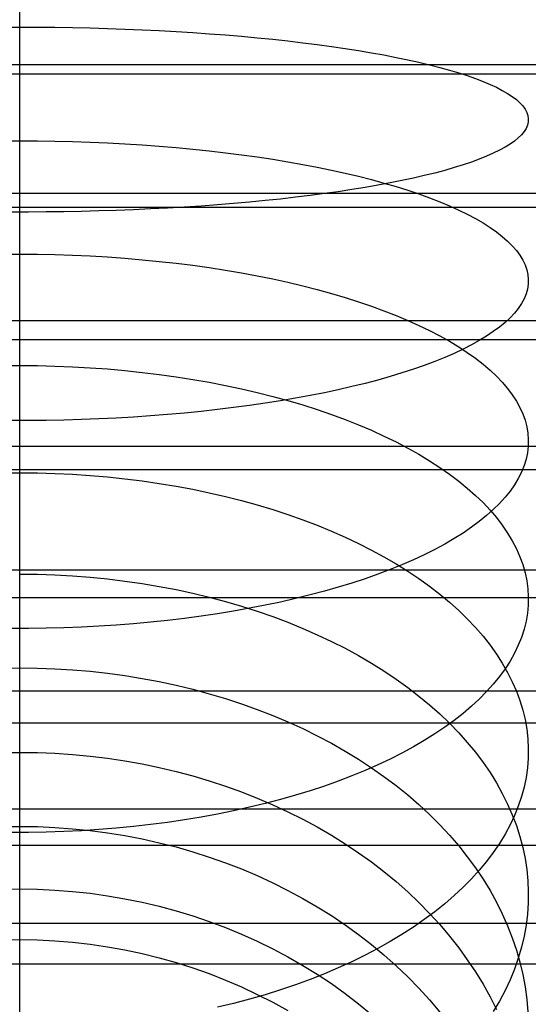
# Model space of a CAD drawing. Header units: millimetres. Extents: x -9 to 331, y -124 to 233.
# Tile 36 of 76: x 3 to 16, y 61 to 85. Entities that reach past the tile are written whole.
import ezdxf

# ---------------------------------------------------------------- set-up
doc = ezdxf.new("R2010")
doc.units = ezdxf.units.MM
doc.layers.add('Up Step Stool_Ferm Living', color=7, linetype='Continuous', true_color=0x000000)

msp = doc.modelspace()

# ---------------------------------------------------------------- linework, layer by layer
at = {"layer": 'Up Step Stool_Ferm Living'}
for p, q in [((3.488, 84.592, 331.818), (3.488, 86.464, 331.978)), ((3.488, 84.43, 319.211), (3.488, 85.871, 319.384)), ((3.488, 84.113, 306.479), (3.488, 85.12, 306.67)), ((3.054, 84.757, 306.613), (3.488, 84.758, 306.606)), ((3.488, 84.758, 306.606), (3.922, 84.757, 306.613)), ((3.922, 84.757, 306.613), (4.355, 84.752, 306.635)), ((4.355, 84.752, 306.635), (4.787, 84.746, 306.672)), ((4.787, 84.746, 306.672), (5.218, 84.736, 306.724)), ((5.218, 84.736, 306.724), (5.647, 84.724, 306.791)), ((5.647, 84.724, 306.791), (6.073, 84.709, 306.872)), ((3.488, 82.728, 331.594), (3.488, 84.592, 331.818)), ((6.073, 84.709, 306.872), (6.495, 84.691, 306.967)), ((6.495, 84.691, 306.967), (6.915, 84.671, 307.077)), ((6.915, 84.671, 307.077), (7.33, 84.648, 307.201)), ((7.33, 84.648, 307.201), (7.74, 84.622, 307.339)), ((7.74, 84.622, 307.339), (8.146, 84.594, 307.491)), ((8.146, 84.594, 307.491), (8.546, 84.563, 307.657)), ((8.546, 84.563, 307.657), (8.939, 84.53, 307.836)), ((8.939, 84.53, 307.836), (9.326, 84.495, 308.029)), ((9.326, 84.495, 308.029), (9.706, 84.457, 308.235)), ((3.488, 82.996, 318.989), (3.488, 84.43, 319.211)), ((9.706, 84.457, 308.235), (10.079, 84.416, 308.454)), ((10.079, 84.416, 308.454), (10.444, 84.373, 308.685)), ((10.444, 84.373, 308.685), (10.8, 84.328, 308.928)), ((10.8, 84.328, 308.928), (11.147, 84.281, 309.184)), ((11.147, 84.281, 309.184), (11.486, 84.231, 309.451)), ((3.488, 83.114, 306.254), (3.488, 84.113, 306.479)), ((11.486, 84.231, 309.451), (11.814, 84.18, 309.73)), ((11.814, 84.18, 309.73), (12.133, 84.126, 310.019)), ((12.133, 84.126, 310.019), (12.441, 84.071, 310.32)), ((12.441, 84.071, 310.32), (12.738, 84.013, 310.63)), ((12.738, 84.013, 310.63), (13.024, 83.954, 310.951)), ((331.096, 83.832, 331.735), (-8.885, 83.832, 331.735)), ((13.024, 83.954, 310.951), (13.299, 83.893, 311.281)), ((13.299, 83.893, 311.281), (13.562, 83.83, 311.621)), ((13.562, 83.83, 311.621), (13.813, 83.765, 311.969)), ((13.813, 83.765, 311.969), (14.051, 83.7, 312.326)), ((331.096, 83.6, 333.721), (-8.885, 83.6, 333.721)), ((14.051, 83.7, 312.326), (14.277, 83.632, 312.69)), ((14.277, 83.632, 312.69), (14.489, 83.563, 313.062)), ((14.489, 83.563, 313.062), (14.689, 83.493, 313.441)), ((14.689, 83.493, 313.441), (14.875, 83.422, 313.826)), ((14.875, 83.422, 313.826), (15.047, 83.349, 314.218)), ((15.047, 83.349, 314.218), (15.205, 83.276, 314.615)), ((15.205, 83.276, 314.615), (15.349, 83.201, 315.018)), ((3.488, 82.123, 305.994), (3.488, 83.114, 306.254)), ((15.349, 83.201, 315.018), (15.479, 83.126, 315.425)), ((15.479, 83.126, 315.425), (15.594, 83.05, 315.836)), ((15.594, 83.05, 315.836), (15.695, 82.973, 316.251)), ((3.488, 81.57, 318.718), (3.488, 82.996, 318.989)), ((15.695, 82.973, 316.251), (15.781, 82.896, 316.67)), ((15.781, 82.896, 316.67), (15.852, 82.818, 317.09)), ((15.852, 82.818, 317.09), (15.908, 82.739, 317.513)), ((3.488, 80.872, 331.307), (3.488, 82.728, 331.594)), ((15.908, 82.739, 317.513), (15.95, 82.661, 317.938)), ((15.95, 82.661, 317.938), (15.976, 82.582, 318.364)), ((15.976, 82.582, 318.364), (15.987, 82.503, 318.791)), ((15.965, 82.345, 319.643), (15.931, 82.267, 320.069)), ((15.984, 82.424, 319.217), (15.965, 82.345, 319.643)), ((15.987, 82.503, 318.791), (15.984, 82.424, 319.217)), ((3.488, 81.141, 305.701), (3.488, 82.123, 305.994)), ((15.818, 82.11, 320.915), (15.74, 82.032, 321.334)), ((15.882, 82.188, 320.493), (15.818, 82.11, 320.915)), ((15.931, 82.267, 320.069), (15.882, 82.188, 320.493)), ((3.054, 81.96, 305.956), (3.488, 81.962, 305.949)), ((3.488, 81.962, 305.949), (3.922, 81.96, 305.956)), ((3.922, 81.96, 305.956), (4.355, 81.954, 305.978)), ((4.355, 81.954, 305.978), (4.787, 81.943, 306.014)), ((4.787, 81.943, 306.014), (5.218, 81.929, 306.064)), ((5.218, 81.929, 306.064), (5.647, 81.91, 306.129)), ((5.647, 81.91, 306.129), (6.073, 81.888, 306.208)), ((6.073, 81.888, 306.208), (6.495, 81.861, 306.302)), ((6.495, 81.861, 306.302), (6.915, 81.83, 306.409)), ((6.915, 81.83, 306.409), (7.33, 81.796, 306.53)), ((15.538, 81.879, 322.164), (15.416, 81.803, 322.573)), ((15.646, 81.955, 321.751), (15.538, 81.879, 322.164)), ((15.74, 82.032, 321.334), (15.646, 81.955, 321.751)), ((7.33, 81.796, 306.53), (7.74, 81.757, 306.665)), ((7.74, 81.757, 306.665), (8.146, 81.714, 306.814)), ((8.146, 81.714, 306.814), (8.546, 81.668, 306.976)), ((8.546, 81.668, 306.976), (8.939, 81.618, 307.152)), ((8.939, 81.618, 307.152), (9.326, 81.564, 307.34)), ((14.962, 81.581, 323.773), (14.783, 81.509, 324.161)), ((15.127, 81.654, 323.378), (14.962, 81.581, 323.773)), ((15.279, 81.728, 322.978), (15.127, 81.654, 323.378)), ((15.416, 81.803, 322.573), (15.279, 81.728, 322.978)), ((3.488, 80.154, 318.398), (3.488, 81.57, 318.718)), ((9.326, 81.564, 307.34), (9.706, 81.506, 307.541)), ((9.706, 81.506, 307.541), (10.079, 81.445, 307.755)), ((10.079, 81.445, 307.755), (10.444, 81.38, 307.981)), ((10.444, 81.38, 307.981), (10.8, 81.312, 308.219)), ((14.385, 81.369, 324.919), (14.166, 81.301, 325.288)), ((14.591, 81.439, 324.544), (14.385, 81.369, 324.919)), ((14.783, 81.509, 324.161), (14.591, 81.439, 324.544)), ((3.488, 80.171, 305.375), (3.488, 81.141, 305.701)), ((10.8, 81.312, 308.219), (11.147, 81.241, 308.469)), ((11.147, 81.241, 308.469), (11.486, 81.166, 308.73)), ((11.486, 81.166, 308.73), (11.814, 81.088, 309.003)), ((13.432, 81.105, 326.344), (13.163, 81.043, 326.679)), ((13.689, 81.169, 326.001), (13.432, 81.105, 326.344)), ((13.934, 81.234, 325.648), (13.689, 81.169, 326.001)), ((14.166, 81.301, 325.288), (13.934, 81.234, 325.648)), ((3.488, 79.027, 330.956), (3.488, 80.872, 331.307)), ((11.814, 81.088, 309.003), (12.133, 81.007, 309.286)), ((12.288, 80.868, 327.626), (11.975, 80.814, 327.921)), ((12.133, 81.007, 309.286), (12.441, 80.923, 309.58)), ((12.591, 80.925, 327.321), (12.288, 80.868, 327.626)), ((12.441, 80.923, 309.58), (12.738, 80.836, 309.884)), ((12.883, 80.983, 327.005), (12.591, 80.925, 327.321)), ((13.163, 81.043, 326.679), (12.883, 80.983, 327.005)), ((331.096, 80.666, 331.271), (-8.885, 80.666, 331.271)), ((10.623, 80.616, 328.989), (10.262, 80.572, 329.227)), ((10.975, 80.662, 328.74), (10.623, 80.616, 328.989)), ((11.318, 80.71, 328.478), (10.975, 80.662, 328.74)), ((11.651, 80.761, 328.205), (11.318, 80.71, 328.478)), ((11.975, 80.814, 327.921), (11.651, 80.761, 328.205)), ((12.738, 80.836, 309.884), (13.024, 80.746, 310.197)), ((13.024, 80.746, 310.197), (13.299, 80.654, 310.52)), ((13.299, 80.654, 310.52), (13.562, 80.559, 310.852)), ((8.346, 80.388, 330.222), (7.944, 80.358, 330.381)), ((8.743, 80.42, 330.049), (8.346, 80.388, 330.222)), ((9.134, 80.454, 329.863), (8.743, 80.42, 330.049)), ((9.517, 80.491, 329.664), (9.134, 80.454, 329.863)), ((9.894, 80.53, 329.452), (9.517, 80.491, 329.664)), ((10.262, 80.572, 329.227), (9.894, 80.53, 329.452)), ((13.562, 80.559, 310.852), (13.813, 80.461, 311.192)), ((13.813, 80.461, 311.192), (14.051, 80.362, 311.541)), ((331.096, 80.319, 333.241), (-8.885, 80.319, 333.241)), ((3.705, 80.209, 331.187), (3.271, 80.209, 331.187)), ((3.488, 79.211, 305.015), (3.488, 80.171, 305.375)), ((3.488, 78.751, 318.031), (3.488, 80.154, 318.398)), ((4.138, 80.212, 331.172), (3.705, 80.209, 331.187)), ((4.571, 80.217, 331.142), (4.138, 80.212, 331.172)), ((5.003, 80.226, 331.098), (4.571, 80.217, 331.142)), ((5.432, 80.237, 331.039), (5.003, 80.226, 331.098)), ((5.86, 80.25, 330.965), (5.432, 80.237, 331.039)), ((6.284, 80.267, 330.877), (5.86, 80.25, 330.965)), ((6.706, 80.286, 330.774), (6.284, 80.267, 330.877)), ((7.123, 80.307, 330.657), (6.706, 80.286, 330.774)), ((7.536, 80.331, 330.526), (7.123, 80.307, 330.657)), ((7.944, 80.358, 330.381), (7.536, 80.331, 330.526)), ((14.051, 80.362, 311.541), (14.277, 80.26, 311.897)), ((14.277, 80.26, 311.897), (14.489, 80.155, 312.261)), ((14.489, 80.155, 312.261), (14.689, 80.049, 312.631)), ((14.689, 80.049, 312.631), (14.875, 79.942, 313.008)), ((14.875, 79.942, 313.008), (15.047, 79.832, 313.391)), ((15.047, 79.832, 313.391), (15.205, 79.721, 313.78)), ((15.205, 79.721, 313.78), (15.349, 79.608, 314.173)), ((15.349, 79.608, 314.173), (15.479, 79.494, 314.571)), ((15.479, 79.494, 314.571), (15.594, 79.379, 314.973)), ((3.054, 79.171, 305.007), (3.488, 79.174, 305)), ((3.488, 78.265, 304.623), (3.488, 79.211, 305.015)), ((3.488, 79.174, 305), (3.922, 79.171, 305.007)), ((3.922, 79.171, 305.007), (4.355, 79.163, 305.028)), ((4.355, 79.163, 305.028), (4.787, 79.149, 305.063)), ((15.594, 79.379, 314.973), (15.695, 79.263, 315.379)), ((15.695, 79.263, 315.379), (15.781, 79.146, 315.788)), ((3.488, 77.195, 330.543), (3.488, 79.027, 330.956)), ((4.787, 79.149, 305.063), (5.218, 79.13, 305.112)), ((5.218, 79.13, 305.112), (5.647, 79.105, 305.175)), ((5.647, 79.105, 305.175), (6.073, 79.075, 305.252)), ((6.073, 79.075, 305.252), (6.495, 79.039, 305.342)), ((6.495, 79.039, 305.342), (6.915, 78.998, 305.446)), ((6.915, 78.998, 305.446), (7.33, 78.951, 305.563)), ((7.33, 78.951, 305.563), (7.74, 78.9, 305.694)), ((15.781, 79.146, 315.788), (15.852, 79.028, 316.2)), ((15.852, 79.028, 316.2), (15.908, 78.91, 316.613)), ((3.488, 77.36, 317.615), (3.488, 78.751, 318.031)), ((7.74, 78.9, 305.694), (8.146, 78.843, 305.837)), ((8.146, 78.843, 305.837), (8.546, 78.781, 305.994)), ((8.546, 78.781, 305.994), (8.939, 78.713, 306.164)), ((8.939, 78.713, 306.164), (9.326, 78.641, 306.346)), ((15.908, 78.91, 316.613), (15.95, 78.791, 317.028)), ((15.95, 78.791, 317.028), (15.976, 78.672, 317.445)), ((15.976, 78.672, 317.445), (15.987, 78.552, 317.862)), ((9.326, 78.641, 306.346), (9.706, 78.564, 306.541)), ((9.706, 78.564, 306.541), (10.079, 78.482, 306.747)), ((10.079, 78.482, 306.747), (10.444, 78.396, 306.966)), ((15.984, 78.433, 318.279), (15.965, 78.314, 318.696)), ((15.987, 78.552, 317.862), (15.984, 78.433, 318.279)), ((3.488, 77.332, 304.199), (3.488, 78.265, 304.623)), ((10.444, 78.396, 306.966), (10.8, 78.305, 307.196)), ((10.8, 78.305, 307.196), (11.147, 78.209, 307.438)), ((11.147, 78.209, 307.438), (11.486, 78.109, 307.691)), ((15.931, 78.195, 319.112), (15.882, 78.076, 319.526)), ((15.965, 78.314, 318.696), (15.931, 78.195, 319.112)), ((11.486, 78.109, 307.691), (11.814, 78.005, 307.954)), ((11.814, 78.005, 307.954), (12.133, 77.896, 308.228)), ((15.818, 77.958, 319.939), (15.74, 77.841, 320.349)), ((15.882, 78.076, 319.526), (15.818, 77.958, 319.939)), ((12.133, 77.896, 308.228), (12.441, 77.784, 308.512)), ((12.441, 77.784, 308.512), (12.738, 77.667, 308.806)), ((15.646, 77.724, 320.756), (15.538, 77.608, 321.16)), ((15.74, 77.841, 320.349), (15.646, 77.724, 320.756)), ((331.096, 77.533, 330.624), (-8.885, 77.533, 330.624)), ((12.738, 77.667, 308.806), (13.024, 77.547, 309.109)), ((13.024, 77.547, 309.109), (13.299, 77.424, 309.421)), ((15.416, 77.494, 321.561), (15.279, 77.381, 321.956)), ((15.538, 77.608, 321.16), (15.416, 77.494, 321.561)), ((3.488, 75.985, 317.153), (3.488, 77.36, 317.615)), ((3.488, 76.415, 303.743), (3.488, 77.332, 304.199)), ((13.299, 77.424, 309.421), (13.562, 77.297, 309.742)), ((13.562, 77.297, 309.742), (13.813, 77.166, 310.072)), ((15.127, 77.269, 322.347), (14.962, 77.158, 322.733)), ((15.279, 77.381, 321.956), (15.127, 77.269, 322.347)), ((331.096, 77.072, 332.57), (-8.885, 77.072, 332.57)), ((3.488, 75.378, 330.067), (3.488, 77.195, 330.543)), ((13.813, 77.166, 310.072), (14.051, 77.033, 310.409)), ((14.051, 77.033, 310.409), (14.277, 76.896, 310.753)), ((14.783, 77.05, 323.113), (14.591, 76.943, 323.487)), ((14.962, 77.158, 322.733), (14.783, 77.05, 323.113)), ((14.385, 76.837, 323.854), (14.166, 76.734, 324.214)), ((14.277, 76.896, 310.753), (14.489, 76.757, 311.105)), ((14.591, 76.943, 323.487), (14.385, 76.837, 323.854)), ((14.489, 76.757, 311.105), (14.689, 76.615, 311.463)), ((13.689, 76.535, 324.911), (13.432, 76.439, 325.247)), ((13.934, 76.634, 324.567), (13.689, 76.535, 324.911)), ((14.166, 76.734, 324.214), (13.934, 76.634, 324.567)), ((14.689, 76.615, 311.463), (14.875, 76.471, 311.828)), ((3.054, 76.435, 303.762), (3.488, 76.438, 303.755)), ((3.488, 76.438, 303.755), (3.922, 76.435, 303.762)), ((3.488, 75.514, 303.256), (3.488, 76.415, 303.743)), ((3.922, 76.435, 303.762), (4.355, 76.424, 303.782)), ((4.355, 76.424, 303.782), (4.787, 76.407, 303.815)), ((4.787, 76.407, 303.815), (5.218, 76.383, 303.862)), ((5.218, 76.383, 303.862), (5.647, 76.352, 303.922)), ((5.647, 76.352, 303.922), (6.073, 76.314, 303.995)), ((6.073, 76.314, 303.995), (6.495, 76.269, 304.081)), ((6.495, 76.269, 304.081), (6.915, 76.218, 304.181)), ((12.883, 76.254, 325.893), (12.591, 76.166, 326.202)), ((13.163, 76.345, 325.575), (12.883, 76.254, 325.893)), ((13.432, 76.439, 325.247), (13.163, 76.345, 325.575)), ((14.875, 76.471, 311.828), (15.047, 76.324, 312.198)), ((15.047, 76.324, 312.198), (15.205, 76.176, 312.574)), ((6.915, 76.218, 304.181), (7.33, 76.16, 304.293)), ((7.33, 76.16, 304.293), (7.74, 76.096, 304.418)), ((7.74, 76.096, 304.418), (8.146, 76.025, 304.555)), ((8.146, 76.025, 304.555), (8.546, 75.947, 304.705)), ((12.288, 76.08, 326.501), (11.975, 75.997, 326.789)), ((12.591, 76.166, 326.202), (12.288, 76.08, 326.501)), ((15.205, 76.176, 312.574), (15.349, 76.025, 312.955)), ((15.349, 76.025, 312.955), (15.479, 75.873, 313.339)), ((3.488, 74.626, 316.644), (3.488, 75.985, 317.153)), ((8.546, 75.947, 304.705), (8.939, 75.863, 304.867)), ((8.939, 75.863, 304.867), (9.326, 75.773, 305.041)), ((9.326, 75.773, 305.041), (9.706, 75.677, 305.227)), ((10.975, 75.768, 327.589), (10.623, 75.699, 327.833)), ((11.318, 75.842, 327.334), (10.975, 75.768, 327.589)), ((11.651, 75.918, 327.067), (11.318, 75.842, 327.334)), ((11.975, 75.997, 326.789), (11.651, 75.918, 327.067)), ((15.479, 75.873, 313.339), (15.594, 75.719, 313.728)), ((9.894, 75.569, 328.286), (9.517, 75.51, 328.493)), ((9.706, 75.677, 305.227), (10.079, 75.575, 305.424)), ((10.262, 75.632, 328.066), (9.894, 75.569, 328.286)), ((10.079, 75.575, 305.424), (10.444, 75.467, 305.633)), ((10.623, 75.699, 327.833), (10.262, 75.632, 328.066)), ((15.594, 75.719, 313.728), (15.695, 75.563, 314.121)), ((15.695, 75.563, 314.121), (15.781, 75.407, 314.516)), ((3.488, 74.629, 302.739), (3.488, 75.514, 303.256)), ((3.488, 73.579, 329.53), (3.488, 75.378, 330.067)), ((7.944, 75.309, 329.194), (7.536, 75.268, 329.336)), ((8.346, 75.354, 329.039), (7.944, 75.309, 329.194)), ((8.743, 75.402, 328.87), (8.346, 75.354, 329.039)), ((9.134, 75.454, 328.688), (8.743, 75.402, 328.87)), ((9.517, 75.51, 328.493), (9.134, 75.454, 328.688)), ((10.444, 75.467, 305.633), (10.8, 75.353, 305.853)), ((10.8, 75.353, 305.853), (11.147, 75.234, 306.084)), ((15.781, 75.407, 314.516), (15.852, 75.249, 314.914)), ((3.705, 75.084, 329.982), (3.271, 75.084, 329.982)), ((4.138, 75.088, 329.967), (3.705, 75.084, 329.982)), ((4.571, 75.096, 329.938), (4.138, 75.088, 329.967)), ((5.003, 75.108, 329.895), (4.571, 75.096, 329.938)), ((5.433, 75.125, 329.837), (5.003, 75.108, 329.895)), ((5.86, 75.146, 329.765), (5.433, 75.125, 329.837)), ((6.284, 75.17, 329.679), (5.86, 75.146, 329.765)), ((6.706, 75.199, 329.579), (6.284, 75.17, 329.679)), ((7.123, 75.232, 329.464), (6.706, 75.199, 329.579)), ((7.536, 75.268, 329.336), (7.123, 75.232, 329.464)), ((11.147, 75.234, 306.084), (11.486, 75.109, 306.325)), ((11.486, 75.109, 306.325), (11.814, 74.979, 306.577)), ((15.852, 75.249, 314.914), (15.908, 75.091, 315.314)), ((15.908, 75.091, 315.314), (15.95, 74.932, 315.716)), ((11.814, 74.979, 306.577), (12.133, 74.844, 306.839)), ((12.133, 74.844, 306.839), (12.441, 74.703, 307.11)), ((15.95, 74.932, 315.716), (15.976, 74.772, 316.119)), ((3.488, 73.763, 302.192), (3.488, 74.629, 302.739)), ((3.488, 73.285, 316.088), (3.488, 74.626, 316.644)), ((12.441, 74.703, 307.11), (12.738, 74.558, 307.391)), ((12.738, 74.558, 307.391), (13.024, 74.408, 307.681)), ((15.976, 74.772, 316.119), (15.987, 74.613, 316.522)), ((15.987, 74.613, 316.522), (15.984, 74.453, 316.925)), ((331.096, 74.443, 329.796), (-8.885, 74.443, 329.796)), ((13.024, 74.408, 307.681), (13.299, 74.254, 307.979)), ((15.984, 74.453, 316.925), (15.965, 74.293, 317.328)), ((13.299, 74.254, 307.979), (13.562, 74.096, 308.286)), ((13.562, 74.096, 308.286), (13.813, 73.933, 308.6)), ((15.931, 74.134, 317.73), (15.882, 73.976, 318.131)), ((15.965, 74.293, 317.328), (15.931, 74.134, 317.73)), ((331.096, 73.869, 331.712), (-8.885, 73.869, 331.712)), ((13.813, 73.933, 308.6), (14.051, 73.766, 308.922)), ((15.882, 73.976, 318.131), (15.818, 73.818, 318.53)), ((3.054, 73.796, 302.223), (3.488, 73.801, 302.217)), ((3.488, 73.801, 302.217), (3.922, 73.796, 302.223)), ((3.488, 72.916, 301.616), (3.488, 73.763, 302.192)), ((3.922, 73.796, 302.223), (4.355, 73.784, 302.242)), ((4.355, 73.784, 302.242), (4.787, 73.764, 302.273)), ((4.787, 73.764, 302.273), (5.218, 73.735, 302.317)), ((5.218, 73.735, 302.317), (5.647, 73.698, 302.374)), ((5.647, 73.698, 302.374), (6.073, 73.653, 302.443)), ((6.073, 73.653, 302.443), (6.495, 73.6, 302.524)), ((6.495, 73.6, 302.524), (6.915, 73.538, 302.617)), ((14.051, 73.766, 308.922), (14.277, 73.596, 309.251)), ((14.277, 73.596, 309.251), (14.489, 73.422, 309.587)), ((15.74, 73.661, 318.927), (15.646, 73.505, 319.321)), ((15.818, 73.818, 318.53), (15.74, 73.661, 318.927)), ((3.488, 71.799, 328.931), (3.488, 73.579, 329.53)), ((6.915, 73.538, 302.617), (7.33, 73.469, 302.723)), ((7.33, 73.469, 302.723), (7.74, 73.393, 302.841)), ((7.74, 73.393, 302.841), (8.146, 73.308, 302.97)), ((14.489, 73.422, 309.587), (14.689, 73.245, 309.93)), ((15.538, 73.35, 319.712), (15.416, 73.197, 320.099)), ((15.646, 73.505, 319.321), (15.538, 73.35, 319.712)), ((3.488, 71.964, 315.487), (3.488, 73.285, 316.088)), ((8.146, 73.308, 302.97), (8.546, 73.216, 303.111)), ((8.546, 73.216, 303.111), (8.939, 73.116, 303.264)), ((8.939, 73.116, 303.264), (9.326, 73.009, 303.428)), ((14.689, 73.245, 309.93), (14.875, 73.065, 310.278)), ((15.416, 73.197, 320.099), (15.279, 73.045, 320.482)), ((3.488, 72.09, 301.011), (3.488, 72.916, 301.616)), ((9.326, 73.009, 303.428), (9.706, 72.894, 303.603)), ((9.706, 72.894, 303.603), (10.079, 72.772, 303.789)), ((14.875, 73.065, 310.278), (15.047, 72.882, 310.632)), ((15.127, 72.895, 320.86), (14.962, 72.748, 321.233)), ((15.047, 72.882, 310.632), (15.205, 72.697, 310.991)), ((15.279, 73.045, 320.482), (15.127, 72.895, 320.86)), ((10.079, 72.772, 303.789), (10.444, 72.644, 303.986)), ((10.444, 72.644, 303.986), (10.8, 72.508, 304.193)), ((14.962, 72.748, 321.233), (14.783, 72.602, 321.6)), ((15.205, 72.697, 310.991), (15.349, 72.509, 311.354)), ((10.8, 72.508, 304.193), (11.147, 72.366, 304.411)), ((14.591, 72.459, 321.962), (14.385, 72.319, 322.317)), ((14.783, 72.602, 321.6), (14.591, 72.459, 321.962)), ((15.349, 72.509, 311.354), (15.479, 72.319, 311.722)), ((11.147, 72.366, 304.411), (11.486, 72.217, 304.638)), ((11.486, 72.217, 304.638), (11.814, 72.062, 304.876)), ((14.166, 72.181, 322.665), (13.934, 72.046, 323.006)), ((14.385, 72.319, 322.317), (14.166, 72.181, 322.665)), ((15.479, 72.319, 311.722), (15.594, 72.127, 312.094)), ((3.488, 71.284, 300.378), (3.488, 72.09, 301.011)), ((3.488, 70.664, 314.842), (3.488, 71.964, 315.487)), ((11.814, 72.062, 304.876), (12.133, 71.901, 305.122)), ((12.133, 71.901, 305.122), (12.441, 71.734, 305.378)), ((13.689, 71.914, 323.339), (13.432, 71.785, 323.665)), ((13.934, 72.046, 323.006), (13.689, 71.914, 323.339)), ((15.594, 72.127, 312.094), (15.695, 71.933, 312.469)), ((15.695, 71.933, 312.469), (15.781, 71.737, 312.846)), ((3.488, 70.04, 328.272), (3.488, 71.799, 328.931)), ((12.441, 71.734, 305.378), (12.738, 71.561, 305.642)), ((13.163, 71.66, 323.981), (12.883, 71.538, 324.289)), ((13.432, 71.785, 323.665), (13.163, 71.66, 323.981)), ((15.781, 71.737, 312.846), (15.852, 71.541, 313.227)), ((12.591, 71.42, 324.588), (12.288, 71.305, 324.876)), ((12.883, 71.538, 324.289), (12.591, 71.42, 324.588)), ((12.738, 71.561, 305.642), (13.024, 71.382, 305.915)), ((15.852, 71.541, 313.227), (15.908, 71.343, 313.609)), ((331.096, 71.406, 328.79), (-8.885, 71.406, 328.79)), ((3.488, 71.308, 300.397), (3.922, 71.303, 300.403)), ((3.488, 70.501, 299.718), (3.488, 71.284, 300.378)), ((3.922, 71.303, 300.403), (4.355, 71.289, 300.421)), ((4.355, 71.289, 300.421), (4.787, 71.265, 300.45)), ((4.787, 71.265, 300.45), (5.218, 71.232, 300.491)), ((5.218, 71.232, 300.491), (5.647, 71.19, 300.543)), ((5.647, 71.19, 300.543), (6.073, 71.138, 300.607)), ((11.975, 71.195, 325.156), (11.651, 71.088, 325.424)), ((12.288, 71.305, 324.876), (11.975, 71.195, 325.156)), ((13.024, 71.382, 305.915), (13.299, 71.199, 306.196)), ((13.299, 71.199, 306.196), (13.562, 71.01, 306.485)), ((15.908, 71.343, 313.609), (15.95, 71.145, 313.992)), ((6.073, 71.138, 300.607), (6.495, 71.076, 300.682)), ((6.495, 71.076, 300.682), (6.915, 71.006, 300.769)), ((6.915, 71.006, 300.769), (7.33, 70.927, 300.867)), ((7.33, 70.927, 300.867), (7.74, 70.838, 300.976)), ((11.318, 70.986, 325.682), (10.975, 70.888, 325.93)), ((11.651, 71.088, 325.424), (11.318, 70.986, 325.682)), ((13.562, 71.01, 306.485), (13.813, 70.816, 306.782)), ((15.95, 71.145, 313.992), (15.976, 70.946, 314.377)), ((15.976, 70.946, 314.377), (15.987, 70.747, 314.762)), ((331.096, 70.722, 330.669), (-8.885, 70.722, 330.669)), ((7.74, 70.838, 300.976), (8.146, 70.74, 301.096)), ((8.146, 70.74, 301.096), (8.546, 70.634, 301.227)), ((10.262, 70.706, 326.39), (9.894, 70.622, 326.603)), ((10.623, 70.795, 326.166), (10.262, 70.706, 326.39)), ((10.975, 70.888, 325.93), (10.623, 70.795, 326.166)), ((13.813, 70.816, 306.782), (14.051, 70.618, 307.085)), ((15.987, 70.747, 314.762), (15.984, 70.547, 315.148)), ((3.488, 69.387, 314.152), (3.488, 70.664, 314.842)), ((3.488, 69.74, 299.032), (3.488, 70.501, 299.718)), ((8.546, 70.634, 301.227), (8.939, 70.519, 301.369)), ((9.134, 70.468, 326.992), (8.743, 70.398, 327.168)), ((8.939, 70.519, 301.369), (9.326, 70.396, 301.521)), ((9.517, 70.542, 326.804), (9.134, 70.468, 326.992)), ((9.894, 70.622, 326.603), (9.517, 70.542, 326.804)), ((14.051, 70.618, 307.085), (14.277, 70.415, 307.395)), ((15.984, 70.547, 315.148), (15.965, 70.348, 315.533)), ((7.536, 70.22, 327.619), (7.123, 70.171, 327.743)), ((7.944, 70.274, 327.481), (7.536, 70.22, 327.619)), ((8.346, 70.333, 327.331), (7.944, 70.274, 327.481)), ((8.743, 70.398, 327.168), (8.346, 70.333, 327.331)), ((9.326, 70.396, 301.521), (9.706, 70.264, 301.683)), ((9.706, 70.264, 301.683), (10.079, 70.124, 301.856)), ((14.277, 70.415, 307.395), (14.489, 70.208, 307.712)), ((14.489, 70.208, 307.712), (14.689, 69.997, 308.035)), ((15.965, 70.348, 315.533), (15.931, 70.15, 315.917)), ((3.705, 69.972, 328.243), (3.271, 69.972, 328.243)), ((3.488, 68.305, 327.553), (3.488, 70.04, 328.272)), ((4.138, 69.978, 328.229), (3.705, 69.972, 328.243)), ((4.571, 69.989, 328.201), (4.138, 69.978, 328.229)), ((5.003, 70.006, 328.159), (4.571, 69.989, 328.201)), ((5.433, 70.028, 328.103), (5.003, 70.006, 328.159)), ((5.86, 70.055, 328.034), (5.433, 70.028, 328.103)), ((6.284, 70.088, 327.95), (5.86, 70.055, 328.034)), ((6.706, 70.127, 327.853), (6.284, 70.088, 327.95)), ((7.123, 70.171, 327.743), (6.706, 70.127, 327.853)), ((10.079, 70.124, 301.856), (10.444, 69.975, 302.039)), ((10.444, 69.975, 302.039), (10.8, 69.819, 302.231)), ((14.689, 69.997, 308.035), (14.875, 69.782, 308.363)), ((15.931, 70.15, 315.917), (15.882, 69.952, 316.3)), ((3.488, 69.004, 298.32), (3.488, 69.74, 299.032)), ((10.8, 69.819, 302.231), (11.147, 69.655, 302.433)), ((14.875, 69.782, 308.363), (15.047, 69.564, 308.696)), ((15.818, 69.754, 316.681), (15.74, 69.558, 317.06)), ((15.882, 69.952, 316.3), (15.818, 69.754, 316.681)), ((11.147, 69.655, 302.433), (11.486, 69.484, 302.644)), ((11.486, 69.484, 302.644), (11.814, 69.306, 302.864)), ((15.047, 69.564, 308.696), (15.205, 69.343, 309.034)), ((15.74, 69.558, 317.06), (15.646, 69.364, 317.437)), ((3.488, 68.135, 313.419), (3.488, 69.387, 314.152)), ((11.814, 69.306, 302.864), (12.133, 69.12, 303.092)), ((15.205, 69.343, 309.034), (15.349, 69.119, 309.377)), ((15.646, 69.364, 317.437), (15.538, 69.171, 317.81)), ((3.054, 68.998, 298.325), (3.488, 69.004, 298.32)), ((3.488, 68.292, 297.583), (3.488, 69.004, 298.32)), ((3.488, 69.004, 298.32), (3.922, 68.998, 298.325)), ((3.922, 68.998, 298.325), (4.355, 68.982, 298.341)), ((12.133, 69.12, 303.092), (12.441, 68.927, 303.33)), ((15.349, 69.119, 309.377), (15.479, 68.893, 309.723)), ((15.538, 69.171, 317.81), (15.416, 68.98, 318.18)), ((4.355, 68.982, 298.341), (4.787, 68.956, 298.368)), ((4.787, 68.956, 298.368), (5.218, 68.919, 298.405)), ((5.218, 68.919, 298.405), (5.647, 68.871, 298.453)), ((5.647, 68.871, 298.453), (6.073, 68.813, 298.511)), ((6.073, 68.813, 298.511), (6.495, 68.744, 298.58)), ((12.441, 68.927, 303.33), (12.738, 68.728, 303.575)), ((15.279, 68.791, 318.545), (15.127, 68.604, 318.907)), ((15.416, 68.98, 318.18), (15.279, 68.791, 318.545)), ((15.479, 68.893, 309.723), (15.594, 68.664, 310.074)), ((6.495, 68.744, 298.58), (6.915, 68.665, 298.659)), ((6.915, 68.665, 298.659), (7.33, 68.576, 298.748)), ((7.33, 68.576, 298.748), (7.74, 68.476, 298.847)), ((12.738, 68.728, 303.575), (13.024, 68.523, 303.828)), ((13.024, 68.523, 303.828), (13.299, 68.311, 304.089)), ((15.127, 68.604, 318.907), (14.962, 68.419, 319.263)), ((15.594, 68.664, 310.074), (15.695, 68.433, 310.427)), ((331.096, 68.433, 327.609), (-8.885, 68.433, 327.609)), ((3.488, 66.595, 326.776), (3.488, 68.305, 327.553)), ((3.488, 67.606, 296.823), (3.488, 68.292, 297.583)), ((7.74, 68.476, 298.847), (8.146, 68.367, 298.956)), ((8.146, 68.367, 298.956), (8.546, 68.248, 299.076)), ((13.299, 68.311, 304.089), (13.562, 68.093, 304.357)), ((14.962, 68.419, 319.263), (14.783, 68.238, 319.614)), ((15.695, 68.433, 310.427), (15.781, 68.2, 310.783)), ((3.488, 66.908, 312.644), (3.488, 68.135, 313.419)), ((8.546, 68.248, 299.076), (8.939, 68.119, 299.205)), ((8.939, 68.119, 299.205), (9.326, 67.98, 299.343)), ((13.562, 68.093, 304.357), (13.813, 67.87, 304.632)), ((14.591, 68.059, 319.96), (14.385, 67.884, 320.299)), ((14.783, 68.238, 319.614), (14.591, 68.059, 319.96)), ((15.781, 68.2, 310.783), (15.852, 67.966, 311.141)), ((9.326, 67.98, 299.343), (9.706, 67.832, 299.491)), ((9.706, 67.832, 299.491), (10.079, 67.675, 299.649)), ((13.813, 67.87, 304.632), (14.051, 67.642, 304.913)), ((14.385, 67.884, 320.299), (14.166, 67.712, 320.632)), ((15.852, 67.966, 311.141), (15.908, 67.73, 311.501)), ((331.096, 67.64, 329.445), (-8.885, 67.64, 329.445)), ((3.488, 66.946, 296.039), (3.488, 67.606, 296.823)), ((10.079, 67.675, 299.649), (10.444, 67.509, 299.815)), ((13.934, 67.544, 320.957), (13.689, 67.379, 321.276)), ((14.166, 67.712, 320.632), (13.934, 67.544, 320.957)), ((14.051, 67.642, 304.913), (14.277, 67.408, 305.201)), ((15.908, 67.73, 311.501), (15.95, 67.494, 311.863)), ((10.444, 67.509, 299.815), (10.8, 67.334, 299.99)), ((10.8, 67.334, 299.99), (11.147, 67.15, 300.174)), ((13.689, 67.379, 321.276), (13.432, 67.218, 321.586)), ((14.277, 67.408, 305.201), (14.489, 67.17, 305.495)), ((15.95, 67.494, 311.863), (15.976, 67.257, 312.225)), ((11.147, 67.15, 300.174), (11.486, 66.958, 300.366)), ((13.163, 67.062, 321.889), (12.883, 66.91, 322.183)), ((13.432, 67.218, 321.586), (13.163, 67.062, 321.889)), ((14.489, 67.17, 305.495), (14.689, 66.927, 305.794)), ((15.976, 67.257, 312.225), (15.987, 67.02, 312.588)), ((3.054, 66.92, 296.02), (3.488, 66.926, 296.016)), ((3.488, 66.313, 295.234), (3.488, 66.946, 296.039)), ((3.488, 66.926, 296.016), (3.922, 66.92, 296.02)), ((3.488, 65.708, 311.828), (3.488, 66.908, 312.644)), ((3.922, 66.92, 296.02), (4.355, 66.903, 296.035)), ((4.355, 66.903, 296.035), (4.787, 66.874, 296.058)), ((4.787, 66.874, 296.058), (5.218, 66.833, 296.091)), ((5.218, 66.833, 296.091), (5.647, 66.78, 296.134)), ((11.486, 66.958, 300.366), (11.814, 66.757, 300.566)), ((12.883, 66.91, 322.183), (12.591, 66.762, 322.468)), ((14.689, 66.927, 305.794), (14.875, 66.68, 306.098)), ((15.987, 67.02, 312.588), (15.984, 66.782, 312.951)), ((3.488, 64.913, 325.94), (3.488, 66.595, 326.776)), ((5.647, 66.78, 296.134), (6.073, 66.717, 296.186)), ((6.073, 66.717, 296.186), (6.495, 66.641, 296.247)), ((6.495, 66.641, 296.247), (6.915, 66.554, 296.317)), ((11.814, 66.757, 300.566), (12.133, 66.549, 300.775)), ((12.288, 66.62, 322.744), (11.975, 66.482, 323.011)), ((12.591, 66.762, 322.468), (12.288, 66.62, 322.744)), ((14.875, 66.68, 306.098), (15.047, 66.428, 306.407)), ((15.984, 66.782, 312.951), (15.965, 66.545, 313.314)), ((6.915, 66.554, 296.317), (7.33, 66.457, 296.397)), ((7.33, 66.457, 296.397), (7.74, 66.347, 296.486)), ((7.74, 66.347, 296.486), (8.146, 66.227, 296.583)), ((11.651, 66.349, 323.267), (11.318, 66.222, 323.514)), ((11.975, 66.482, 323.011), (11.651, 66.349, 323.267)), ((12.133, 66.549, 300.775), (12.441, 66.333, 300.991)), ((12.441, 66.333, 300.991), (12.738, 66.109, 301.214)), ((15.047, 66.428, 306.407), (15.205, 66.174, 306.721)), ((15.965, 66.545, 313.314), (15.931, 66.308, 313.676)), ((3.488, 65.708, 294.407), (3.488, 66.313, 295.234)), ((8.146, 66.227, 296.583), (8.546, 66.096, 296.689)), ((8.546, 66.096, 296.689), (8.939, 65.955, 296.804)), ((10.975, 66.099, 323.75), (10.623, 65.983, 323.976)), ((11.318, 66.222, 323.514), (10.975, 66.099, 323.75)), ((12.738, 66.109, 301.214), (13.024, 65.879, 301.445)), ((15.205, 66.174, 306.721), (15.349, 65.916, 307.039)), ((15.931, 66.308, 313.676), (15.882, 66.073, 314.037)), ((8.939, 65.955, 296.804), (9.326, 65.803, 296.928)), ((10.262, 65.872, 324.19), (9.894, 65.767, 324.393)), ((10.623, 65.983, 323.976), (10.262, 65.872, 324.19)), ((13.024, 65.879, 301.445), (13.299, 65.641, 301.682)), ((15.349, 65.916, 307.039), (15.479, 65.655, 307.36)), ((15.882, 66.073, 314.037), (15.818, 65.838, 314.396)), ((3.488, 64.537, 310.971), (3.488, 65.708, 311.828)), ((3.488, 65.131, 293.56), (3.488, 65.708, 294.407)), ((9.517, 65.668, 324.585), (9.134, 65.575, 324.765)), ((9.326, 65.803, 296.928), (9.706, 65.64, 297.06)), ((9.894, 65.767, 324.393), (9.517, 65.668, 324.585)), ((9.706, 65.64, 297.06), (10.079, 65.468, 297.2)), ((13.299, 65.641, 301.682), (13.562, 65.397, 301.926)), ((15.479, 65.655, 307.36), (15.594, 65.391, 307.685)), ((15.74, 65.604, 314.753), (15.646, 65.372, 315.108)), ((15.818, 65.838, 314.396), (15.74, 65.604, 314.753)), ((331.096, 65.533, 326.256), (-8.885, 65.533, 326.256)), ((8.346, 65.407, 325.089), (7.944, 65.333, 325.233)), ((8.743, 65.488, 324.933), (8.346, 65.407, 325.089)), ((9.134, 65.575, 324.765), (8.743, 65.488, 324.933)), ((10.079, 65.468, 297.2), (10.444, 65.285, 297.348)), ((13.562, 65.397, 301.926), (13.813, 65.147, 302.177)), ((15.646, 65.372, 315.108), (15.538, 65.142, 315.46)), ((15.594, 65.391, 307.685), (15.695, 65.125, 308.013)), ((3.488, 64.584, 292.694), (3.488, 65.131, 293.56)), ((6.706, 65.149, 325.588), (6.284, 65.101, 325.681)), ((7.123, 65.204, 325.482), (6.706, 65.149, 325.588)), ((7.536, 65.265, 325.364), (7.123, 65.204, 325.482)), ((7.944, 65.333, 325.233), (7.536, 65.265, 325.364)), ((10.444, 65.285, 297.348), (10.8, 65.093, 297.504)), ((13.813, 65.147, 302.177), (14.051, 64.891, 302.433)), ((15.538, 65.142, 315.46), (15.416, 64.915, 315.808)), ((15.695, 65.125, 308.013), (15.781, 64.857, 308.343)), ((3.054, 65.101, 293.527), (3.488, 65.107, 293.523)), ((3.705, 64.957, 325.961), (3.271, 64.957, 325.961)), ((3.488, 65.107, 293.523), (3.922, 65.101, 293.527)), ((3.488, 63.261, 325.048), (3.488, 64.913, 325.94)), ((4.138, 64.963, 325.947), (3.705, 64.957, 325.961)), ((3.922, 65.101, 293.527), (4.355, 65.082, 293.539)), ((4.571, 64.977, 325.92), (4.138, 64.963, 325.947)), ((4.355, 65.082, 293.539), (4.787, 65.05, 293.56)), ((5.003, 64.998, 325.88), (4.571, 64.977, 325.92)), ((4.787, 65.05, 293.56), (5.218, 65.006, 293.589)), ((5.433, 65.026, 325.827), (5.003, 64.998, 325.88)), ((5.218, 65.006, 293.589), (5.647, 64.95, 293.626)), ((5.86, 65.06, 325.761), (5.433, 65.026, 325.827)), ((5.647, 64.95, 293.626), (6.073, 64.881, 293.671)), ((6.284, 65.101, 325.681), (5.86, 65.06, 325.761)), ((6.073, 64.881, 293.671), (6.495, 64.8, 293.724)), ((10.8, 65.093, 297.504), (11.147, 64.891, 297.668)), ((11.147, 64.891, 297.668), (11.486, 64.68, 297.839)), ((14.051, 64.891, 302.433), (14.277, 64.628, 302.695)), ((15.416, 64.915, 315.808), (15.279, 64.689, 316.153)), ((331.096, 64.635, 328.044), (-8.885, 64.635, 328.044)), ((6.495, 64.8, 293.724), (6.915, 64.706, 293.785)), ((6.915, 64.706, 293.785), (7.33, 64.601, 293.854)), ((11.486, 64.68, 297.839), (11.814, 64.46, 298.018)), ((15.279, 64.689, 316.153), (15.127, 64.467, 316.493)), ((15.781, 64.857, 308.343), (15.852, 64.587, 308.675)), ((3.488, 64.067, 291.81), (3.488, 64.584, 292.694)), ((3.488, 63.396, 310.074), (3.488, 64.537, 310.971)), ((7.33, 64.601, 293.854), (7.74, 64.483, 293.931)), ((7.74, 64.483, 293.931), (8.146, 64.353, 294.016)), ((11.814, 64.46, 298.018), (12.133, 64.231, 298.204)), ((14.277, 64.628, 302.695), (14.489, 64.361, 302.963)), ((15.127, 64.467, 316.493), (14.962, 64.247, 316.829)), ((15.852, 64.587, 308.675), (15.908, 64.316, 309.009)), ((8.146, 64.353, 294.016), (8.546, 64.212, 294.108)), ((8.546, 64.212, 294.108), (8.939, 64.06, 294.208)), ((12.133, 64.231, 298.204), (12.441, 63.994, 298.396)), ((14.489, 64.361, 302.963), (14.689, 64.088, 303.235)), ((14.962, 64.247, 316.829), (14.783, 64.031, 317.16)), ((15.908, 64.316, 309.009), (15.95, 64.044, 309.344)), ((3.488, 63.58, 290.909), (3.488, 64.067, 291.81)), ((8.939, 64.06, 294.208), (9.326, 63.896, 294.315)), ((12.441, 63.994, 298.396), (12.738, 63.749, 298.595)), ((14.783, 64.031, 317.16), (14.591, 63.818, 317.485)), ((14.689, 64.088, 303.235), (14.875, 63.811, 303.512)), ((15.95, 64.044, 309.344), (15.976, 63.771, 309.681)), ((9.326, 63.896, 294.315), (9.706, 63.72, 294.429)), ((9.706, 63.72, 294.429), (10.079, 63.534, 294.551)), ((12.738, 63.749, 298.595), (13.024, 63.496, 298.801)), ((14.591, 63.818, 317.485), (14.385, 63.609, 317.805)), ((14.875, 63.811, 303.512), (15.047, 63.53, 303.794)), ((15.976, 63.771, 309.681), (15.987, 63.498, 310.017)), ((3.054, 63.562, 290.889), (3.488, 63.568, 290.886)), ((3.488, 63.125, 289.991), (3.488, 63.58, 290.909)), ((3.488, 63.568, 290.886), (3.922, 63.562, 290.889)), ((3.922, 63.562, 290.889), (4.355, 63.542, 290.899)), ((4.355, 63.542, 290.899), (4.787, 63.508, 290.917)), ((4.787, 63.508, 290.917), (5.218, 63.462, 290.941)), ((5.218, 63.462, 290.941), (5.647, 63.402, 290.972)), ((10.079, 63.534, 294.551), (10.444, 63.337, 294.68)), ((13.024, 63.496, 298.801), (13.299, 63.235, 299.013)), ((14.385, 63.609, 317.805), (14.166, 63.404, 318.118)), ((15.047, 63.53, 303.794), (15.205, 63.244, 304.08)), ((15.987, 63.498, 310.017), (15.984, 63.224, 310.354)), ((3.488, 62.286, 309.139), (3.488, 63.396, 310.074)), ((3.488, 61.64, 324.1), (3.488, 63.261, 325.048)), ((5.647, 63.402, 290.972), (6.073, 63.328, 291.01)), ((6.073, 63.328, 291.01), (6.495, 63.242, 291.054)), ((6.495, 63.242, 291.054), (6.915, 63.143, 291.105)), ((10.444, 63.337, 294.68), (10.8, 63.13, 294.815)), ((13.299, 63.235, 299.013), (13.562, 62.967, 299.23)), ((13.934, 63.204, 318.425), (13.689, 63.007, 318.725)), ((14.166, 63.404, 318.118), (13.934, 63.204, 318.425)), ((15.205, 63.244, 304.08), (15.349, 62.954, 304.369)), ((15.984, 63.224, 310.354), (15.965, 62.951, 310.691)), ((3.488, 62.701, 289.059), (3.488, 63.125, 289.991)), ((6.915, 63.143, 291.105), (7.33, 63.031, 291.163)), ((7.33, 63.031, 291.163), (7.74, 62.906, 291.228)), ((10.8, 63.13, 294.815), (11.147, 62.913, 294.958)), ((13.689, 63.007, 318.725), (13.432, 62.816, 319.018)), ((13.562, 62.967, 299.23), (13.813, 62.692, 299.453)), ((15.349, 62.954, 304.369), (15.479, 62.662, 304.662)), ((15.965, 62.951, 310.691), (15.931, 62.678, 311.027)), ((331.096, 62.717, 324.738), (-8.885, 62.717, 324.738)), ((3.488, 62.309, 288.112), (3.488, 62.701, 289.059)), ((7.74, 62.906, 291.228), (8.146, 62.769, 291.299)), ((8.146, 62.769, 291.299), (8.546, 62.619, 291.376)), ((11.147, 62.913, 294.958), (11.486, 62.685, 295.106)), ((13.432, 62.816, 319.018), (13.163, 62.63, 319.303)), ((8.546, 62.619, 291.376), (8.939, 62.457, 291.46)), ((8.939, 62.457, 291.46), (9.326, 62.283, 291.55)), ((11.486, 62.685, 295.106), (11.814, 62.448, 295.261)), ((13.163, 62.63, 319.303), (12.883, 62.449, 319.58)), ((13.813, 62.692, 299.453), (14.051, 62.41, 299.682)), ((15.479, 62.662, 304.662), (15.594, 62.366, 304.958)), ((15.931, 62.678, 311.027), (15.882, 62.406, 311.361)), ((3.054, 62.316, 288.152), (3.488, 62.323, 288.15)), ((3.488, 62.323, 288.15), (3.922, 62.316, 288.152)), ((3.488, 61.949, 287.153), (3.488, 62.309, 288.112)), ((3.488, 61.208, 308.167), (3.488, 62.286, 309.139)), ((3.922, 62.316, 288.152), (4.355, 62.295, 288.161)), ((4.355, 62.295, 288.161), (4.787, 62.26, 288.174)), ((4.787, 62.26, 288.174), (5.218, 62.211, 288.194)), ((5.218, 62.211, 288.194), (5.647, 62.149, 288.219)), ((9.326, 62.283, 291.55), (9.706, 62.097, 291.646)), ((11.814, 62.448, 295.261), (12.133, 62.201, 295.423)), ((12.591, 62.273, 319.849), (12.288, 62.103, 320.109)), ((12.883, 62.449, 319.58), (12.591, 62.273, 319.849)), ((14.051, 62.41, 299.682), (14.277, 62.123, 299.916)), ((15.594, 62.366, 304.958), (15.695, 62.067, 305.256)), ((15.882, 62.406, 311.361), (15.818, 62.136, 311.695)), ((5.647, 62.149, 288.219), (6.073, 62.072, 288.249)), ((6.073, 62.072, 288.249), (6.495, 61.982, 288.285)), ((6.495, 61.982, 288.285), (6.915, 61.878, 288.326)), ((9.706, 62.097, 291.646), (10.079, 61.899, 291.749)), ((12.288, 62.103, 320.109), (11.975, 61.939, 320.36)), ((12.133, 62.201, 295.423), (12.441, 61.946, 295.59)), ((14.277, 62.123, 299.916), (14.489, 61.829, 300.154)), ((15.695, 62.067, 305.256), (15.781, 61.767, 305.557)), ((15.818, 62.136, 311.695), (15.74, 61.867, 312.026)), ((3.488, 61.623, 286.182), (3.488, 61.949, 287.153)), ((6.915, 61.878, 288.326), (7.33, 61.761, 288.372)), ((7.33, 61.761, 288.372), (7.74, 61.63, 288.424)), ((10.079, 61.899, 291.749), (10.444, 61.69, 291.857)), ((11.651, 61.78, 320.602), (11.318, 61.628, 320.834)), ((11.975, 61.939, 320.36), (11.651, 61.78, 320.602)), ((12.441, 61.946, 295.59), (12.738, 61.681, 295.763)), ((14.489, 61.829, 300.154), (14.689, 61.53, 300.397)), ((15.74, 61.867, 312.026), (15.646, 61.6, 312.355)), ((15.781, 61.767, 305.557), (15.852, 61.464, 305.859)), ((331.096, 61.717, 326.47), (-8.885, 61.717, 326.47)), ((3.488, 60.052, 323.097), (3.488, 61.64, 324.1)), ((3.488, 61.329, 285.201), (3.488, 61.623, 286.182)), ((7.74, 61.63, 288.424), (8.146, 61.486, 288.481)), ((8.146, 61.486, 288.481), (8.546, 61.329, 288.543)), ((10.444, 61.69, 291.857), (10.8, 61.47, 291.97)), ((11.318, 61.628, 320.834), (10.975, 61.483, 321.057)), ((12.738, 61.681, 295.763), (13.024, 61.408, 295.941)), ((14.689, 61.53, 300.397), (14.875, 61.225, 300.644)), ((15.646, 61.6, 312.355), (15.538, 61.335, 312.681)), ((3.488, 61.07, 284.21), (3.488, 61.329, 285.201)), ((8.546, 61.329, 288.543), (8.939, 61.16, 288.61)), ((10.623, 61.344, 321.269), (10.262, 61.212, 321.472)), ((10.975, 61.483, 321.057), (10.623, 61.344, 321.269)), ((10.8, 61.47, 291.97), (11.147, 61.24, 292.09)), ((13.024, 61.408, 295.941), (13.299, 61.127, 296.125)), ((15.538, 61.335, 312.681), (15.416, 61.073, 313.004)), ((15.852, 61.464, 305.859), (15.908, 61.16, 306.164)), ((3.488, 60.165, 307.159), (3.488, 61.208, 308.167)), ((3.488, 60.844, 283.21), (3.488, 61.07, 284.21)), ((8.939, 61.16, 288.61), (9.326, 60.977, 288.682)), ((9.894, 61.087, 321.663), (9.517, 60.969, 321.844)), ((10.262, 61.212, 321.472), (9.894, 61.087, 321.663)), ((11.147, 61.24, 292.09), (11.486, 60.998, 292.215)), ((13.299, 61.127, 296.125), (13.562, 60.838, 296.314)), ((14.875, 61.225, 300.644), (15.047, 60.916, 300.895)), ((15.416, 61.073, 313.004), (15.279, 60.813, 313.324)), ((15.908, 61.16, 306.164), (15.95, 60.854, 306.469)), ((3.488, 60.653, 282.204), (3.488, 60.844, 283.21)), ((9.134, 60.858, 322.013), (8.743, 60.754, 322.172)), ((9.517, 60.969, 321.844), (9.134, 60.858, 322.013)), ((9.326, 60.977, 288.682), (9.706, 60.783, 288.759)), ((9.706, 60.783, 288.759), (10.079, 60.576, 288.841)), ((11.486, 60.998, 292.215), (11.814, 60.746, 292.345)), ((13.562, 60.838, 296.314), (13.813, 60.542, 296.508)), ((15.047, 60.916, 300.895), (15.205, 60.602, 301.15)), ((15.279, 60.813, 313.324), (15.127, 60.557, 313.64)), ((15.95, 60.854, 306.469), (15.976, 60.548, 306.775)), ((8.743, 60.754, 322.172), (8.346, 60.658, 322.319)), ((11.814, 60.746, 292.345), (12.133, 60.485, 292.48))]:
    msp.add_line(p, q, dxfattribs=at)

doc.saveas('drawing.dxf')
